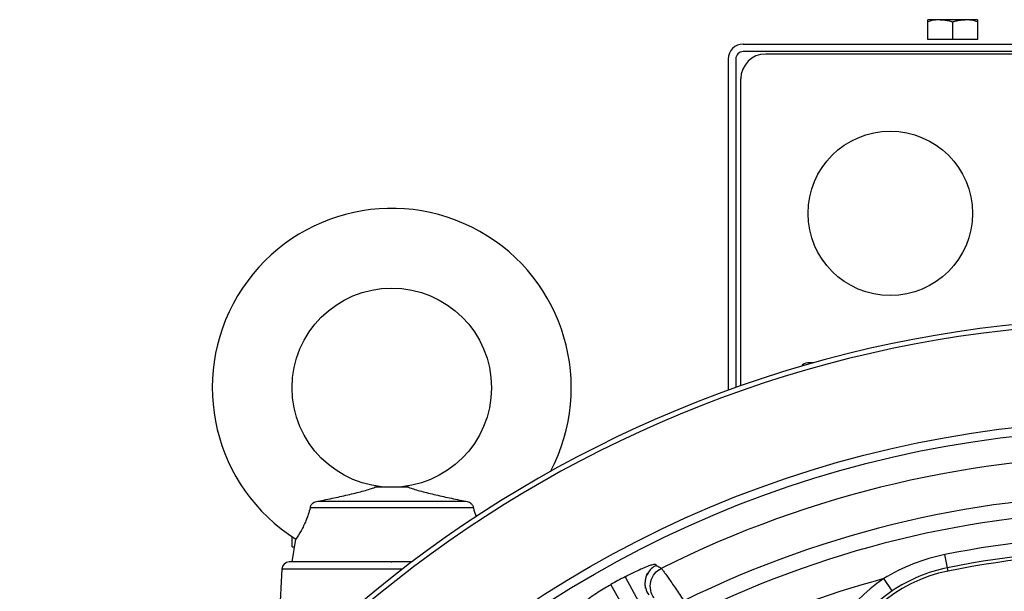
# Model space of a CAD drawing. Extents: x -3136 to 1181, y 8 to 2321.
# Tile 56 of 78: x -948 to -750, y 1358 to 1473. Entities that reach past the tile are written whole.
import ezdxf

# ---------------------------------------------------------------- set-up
doc = ezdxf.new("R2010")
doc.units = 0
doc.header["$LTSCALE"] = 65.395
doc.layers.get('0').update_dxf_attribs({"linetype": 'CONTINUOUS'})

msp = doc.modelspace()

# ---------------------------------------------------------------- linework, layer by layer
at = {"color": 6, "linetype": 'CONTINUOUS'}
for p, q in [((-765.4, 1468.6), (-765.4, 1472.6)), ((-762.9, 1472.6), (-765.4, 1472.6)), ((-760.4, 1472.15), (-760.4, 1468.6)), ((-755.4, 1472.6), (-757.9, 1472.6)), ((-755.4, 1472.6), (-755.4, 1468.6)), ((-802.4, 1467.7), (-643.4, 1467.7)), ((-805.4, 1464.7), (-805.4, 1398.18)), ((-869.5, 1378.7), (-876.29, 1378.7)), ((-887.75, 1375.9), (-858.04, 1375.9)), ((-856.53, 1374.57), (-889.26, 1374.57)), ((-892.9, 1366.71), (-892.9, 1368.71)), ((-892.8, 1368.71), (-892.9, 1368.71)), ((-892.9, 1363.7), (-892.13, 1368.27)), ((-892.9, 1366.71), (-892.39, 1366.71)), ((-873.03, 1363.7), (-872.9, 1363.7)), ((-894.97, 1362.28), (-896.16, 1339.65))]:
    msp.add_line(p, q, dxfattribs=at)
at = {"color": 2, "linetype": 'CONTINUOUS'}
for p, q in [((-757.9, 1472.6), (-762.9, 1472.6)), ((-755.4, 1468.6), (-765.4, 1468.6)), ((-643.4, 1466.2), (-802.4, 1466.2)), ((-647.9, 1465.7), (-797.9, 1465.7)), ((-803.9, 1464.7), (-803.9, 1398.72)), ((-802.9, 1399.09), (-802.9, 1460.7))]:
    msp.add_line(p, q, dxfattribs=at)
at = {"color": 9, "linetype": 'CONTINUOUS'}
for p, q in [((-788.21, 1403.7), (-789.47, 1403.7)), ((-761.28, 1361.88), (-761.94, 1365.19)), ((-873.03, 1363.7), (-893.47, 1363.7)), ((-868.88, 1363.7), (-872.9, 1363.7)), ((-870.72, 1362.28), (-894.97, 1362.28)), ((-828.96, 1359.14), (-824.07, 1350.45)), ((-826.08, 1360.73), (-821.32, 1351.97)), ((-772.54, 1357.88), (-774.21, 1360.35))]:
    msp.add_line(p, q, dxfattribs=at)
at = {"color": 7, "linetype": 'CONTINUOUS'}
msp.add_line((-821.98, 1358.43), (-821.98, 1358.43), dxfattribs=at)
for points in [[(-822.02, 1358.75), (-822.03, 1358.84), (-822.04, 1358.94), (-822.04, 1359.04), (-822.04, 1359.14), (-822.05, 1359.24), (-822.05, 1359.33), (-822.04, 1359.43), (-822.04, 1359.52), (-822.04, 1359.62), (-822.03, 1359.71), (-822.02, 1359.8), (-822.01, 1359.89), (-822, 1359.98), (-821.99, 1360.07), (-821.98, 1360.16), (-821.96, 1360.25), (-821.95, 1360.34), (-821.93, 1360.42), (-821.91, 1360.51), (-821.89, 1360.59), (-821.87, 1360.68), (-821.85, 1360.76), (-821.83, 1360.83), (-821.8, 1360.91), (-821.78, 1360.98), (-821.76, 1361.05), (-821.73, 1361.12), (-821.71, 1361.18), (-821.68, 1361.24), (-821.66, 1361.29), (-821.64, 1361.33), (-821.63, 1361.36), (-821.61, 1361.39), (-821.6, 1361.42), (-821.59, 1361.43)], [(-821.98, 1358.43), (-821.98, 1358.44), (-821.98, 1358.45), (-821.98, 1358.46), (-821.99, 1358.47), (-821.99, 1358.49), (-821.99, 1358.51), (-821.99, 1358.53), (-822, 1358.55), (-822, 1358.58), (-822.01, 1358.61), (-822.01, 1358.64), (-822.01, 1358.67), (-822.02, 1358.71), (-822.02, 1358.75)]]:
    msp.add_lwpolyline(points, dxfattribs=at)
at = {"color": 2, "linetype": 'CONTINUOUS'}
msp.add_circle((-772.9, 1433.7), 16.5, dxfattribs=at)
at = {"color": 6, "linetype": 'CONTINUOUS'}
msp.add_circle((-872.9, 1398.7), 20, dxfattribs=at)
at = {"color": 7, "linetype": 'CONTINUOUS'}
msp.add_circle((-722.9, 1170.7), 221.42, dxfattribs=at)
at = {"color": 9, "linetype": 'CONTINUOUS'}
msp.add_circle((-722.9, 1170.7), 219.69, dxfattribs=at)
at = {"color": 6, "linetype": 'CONTINUOUS'}
for centre, radius, start, end in [((-802.4, 1464.7), 3, 90, 180), ((-872.9, 1398.7), 36, 332.1103, 237.7043), ((-789.47, 1402.2), 1.5, 90, 148.195), ((-838.31, 1379.21), 18.8, 194.2748, 199.9495), ((-893.47, 1362.2), 1.5, 90, 177)]:
    msp.add_arc(centre, radius, start, end, dxfattribs=at)
at = {"color": 2, "linetype": 'CONTINUOUS'}
for centre, radius, start, end in [((-802.4, 1464.7), 1.5, 90.0002, 179.9998), ((-797.9, 1460.7), 5, 90.0001, 179.9999)]:
    msp.add_arc(centre, radius, start, end, dxfattribs=at)
at = {"color": 7, "linetype": 'CONTINUOUS'}
for centre, radius, start, end in [((-722.9, 1170.7), 242, 21.8341, 158.1659), ((-722.9, 1170.7), 241, 21.9292, 158.0709), ((-722.9, 1170.7), 195, 78.648, 101.352), ((-755.37, 1332.47), 30, 101.352, 222)]:
    msp.add_arc(centre, radius, start, end, dxfattribs=at)
at = {"color": 9, "linetype": 'CONTINUOUS'}
for centre, radius, start, end in [((-722.9, 1170.7), 214.39, 63.4123, 116.5877), ((-722.9, 1170.7), 206.53, 63.724, 116.276), ((-722.9, 1170.7), 203.31, 63.892, 116.108), ((-722.9, 1170.7), 198.37, 78.648, 101.352), ((-754.61, 1328.62), 37.3, 101.3469, 121.7051), ((-722.9, 1170.7), 195.67, 78.648, 101.352), ((-818.08, 1359.42), 4.01, 116.9667, 149.8874), ((-818.08, 1359.42), 4.01, 150.2191, 157.7699), ((-818.07, 1359.42), 4.02, 149.877, 150.2151), ((-755.36, 1332.51), 30.64, 101.3909, 124.0985), ((-722.9, 1170.7), 216.25, 118.5013, 119.372), ((-722.9, 1170.7), 196.47, 105.1388, 115.8196), ((-755.37, 1332.47), 33.65, 124.0357, 213.3802), ((-818.1, 1359.42), 3.99, 191.8234, 194.3192), ((-818.09, 1359.42), 4, 194.3189, 195.2017), ((-755.37, 1332.47), 30.66, 124.0357, 222)]:
    msp.add_arc(centre, radius, start, end, dxfattribs=at)
at = {"color": 6, "linetype": 'CONTINUOUS'}
for points, knots in [([(-762.9, 1472.6), (-763.32, 1472.6), (-764.17, 1472.51), (-764.99, 1472.29), (-765.4, 1472.15)], [0, 0, 0, 0, 0.498128, 1, 1, 1, 1]), ([(-755.4, 1472.15), (-755.8, 1472.29), (-756.62, 1472.51), (-757.47, 1472.6), (-757.9, 1472.6)], [0, 0, 0, 0, 0.501872, 1, 1, 1, 1]), ([(-887.75, 1375.9), (-886.66, 1376.11), (-884.51, 1376.56), (-881.89, 1377.14), (-879.89, 1377.62), (-878.52, 1377.98), (-877.33, 1378.32), (-876.6, 1378.56), (-876.29, 1378.7)], [0, 0, 0, 0, 0.283871, 0.555153, 0.683643, 0.805097, 0.914913, 1, 1, 1, 1]), ([(-869.5, 1378.7), (-869.2, 1378.56), (-868.47, 1378.32), (-867.27, 1377.98), (-865.9, 1377.62), (-863.9, 1377.14), (-861.28, 1376.56), (-859.14, 1376.11), (-858.04, 1375.9)], [0, 0, 0, 0, 0.085086, 0.194902, 0.316356, 0.444847, 0.716129, 1, 1, 1, 1]), ([(-889.26, 1374.57), (-889.24, 1374.76), (-889.1, 1375.15), (-888.83, 1375.44), (-888.67, 1375.56)], [0, 0, 0, 0, 0.4985, 1, 1, 1, 1]), ([(-888.67, 1375.56), (-888.54, 1375.66), (-888.24, 1375.82), (-887.92, 1375.89), (-887.75, 1375.9)], [0, 0, 0, 0, 0.50023, 1, 1, 1, 1]), ([(-858.04, 1375.9), (-857.88, 1375.89), (-857.55, 1375.82), (-857.25, 1375.66), (-857.12, 1375.56)], [0, 0, 0, 0, 0.49977, 1, 1, 1, 1]), ([(-857.12, 1375.56), (-856.97, 1375.44), (-856.69, 1375.15), (-856.56, 1374.76), (-856.53, 1374.57)], [0, 0, 0, 0, 0.501499, 1, 1, 1, 1]), ([(-889.26, 1374.57), (-889.48, 1373.69), (-890.01, 1372.11), (-891.03, 1370.02), (-891.76, 1368.82), (-892.13, 1368.27)], [0, 0, 0, 0, 0.391958, 0.714796, 1, 1, 1, 1])]:
    msp.add_open_spline(points, degree=3, knots=knots, dxfattribs=at)
at = {"color": 2, "linetype": 'CONTINUOUS'}
for points, knots in [([(-762.9, 1472.6), (-762.26, 1472.6), (-761.41, 1472.46), (-760.6, 1472.22), (-760.4, 1472.15)], [0, 0, 0, 0, 0.748109, 1, 1, 1, 1]), ([(-760.4, 1472.15), (-760.19, 1472.22), (-759.68, 1472.37), (-758.85, 1472.55), (-758.21, 1472.6), (-757.9, 1472.6)], [0, 0, 0, 0, 0.251492, 0.62659, 1, 1, 1, 1])]:
    msp.add_open_spline(points, degree=3, knots=knots, dxfattribs=at)
at = {"color": 9, "linetype": 'CONTINUOUS'}
for points, knots in [([(-826.08, 1360.73), (-825.53, 1361.04), (-824.49, 1361.57), (-823.05, 1362.25), (-822, 1362.7), (-821.31, 1362.96), (-820.91, 1363.09), (-820.59, 1363.19), (-820.34, 1363.25), (-820.15, 1363.27), (-820.03, 1363.26), (-819.95, 1363.2), (-819.94, 1363.13), (-819.94, 1363.07), (-819.93, 1363.02), (-819.91, 1363), (-819.9, 1363)], [0, 0, 0, 0, 0.274245, 0.509029, 0.693915, 0.767869, 0.829196, 0.878157, 0.915265, 0.941339, 0.958162, 0.969048, 0.979079, 0.989814, 0.994836, 1, 1, 1, 1]), ([(-818.85, 1362.42), (-818.94, 1362.47), (-819.16, 1362.58), (-819.5, 1362.78), (-819.77, 1362.93), (-819.9, 1363)], [0, 0, 0, 0, 0.250918, 0.624152, 1, 1, 1, 1]), ([(-820.3, 1356.5), (-820.62, 1356.94), (-821.1, 1358.02), (-821.08, 1359.82), (-820.26, 1361.44), (-819.34, 1362.17), (-818.85, 1362.42)], [0, 0, 0, 0, 0.237569, 0.49968, 0.762004, 1, 1, 1, 1]), ([(-818.85, 1362.42), (-818.83, 1362.4), (-818.77, 1362.34), (-818.67, 1362.21), (-818.53, 1362.04), (-818.29, 1361.71), (-817.9, 1361.18), (-817.36, 1360.41), (-816.72, 1359.47), (-815.98, 1358.39), (-815.18, 1357.17), (-814.61, 1356.32), (-814.32, 1355.88)], [0, 0, 0, 0, 0.012161, 0.032035, 0.059573, 0.094645, 0.186613, 0.305994, 0.450253, 0.616364, 0.800874, 1, 1, 1, 1]), ([(-828.96, 1359.14), (-829.36, 1358.92), (-830.21, 1358.43), (-831.52, 1357.61), (-832.66, 1356.86), (-833.55, 1356.21), (-834.15, 1355.76), (-834.63, 1355.36), (-834.96, 1355.05), (-835.15, 1354.84), (-835.24, 1354.7), (-835.27, 1354.61), (-835.26, 1354.53), (-835.24, 1354.49), (-835.24, 1354.46)], [0, 0, 0, 0, 0.17278, 0.369363, 0.581626, 0.68765, 0.783865, 0.86338, 0.921561, 0.954687, 0.972583, 0.982883, 0.989647, 1, 1, 1, 1])]:
    msp.add_open_spline(points, degree=3, knots=knots, dxfattribs=at)
msp.add_open_spline([(-821.95, 1358.38), (-821.83, 1357.92), (-821.62, 1357.47), (-821.34, 1357.09)], degree=3, dxfattribs=at)

doc.saveas('drawing.dxf')
